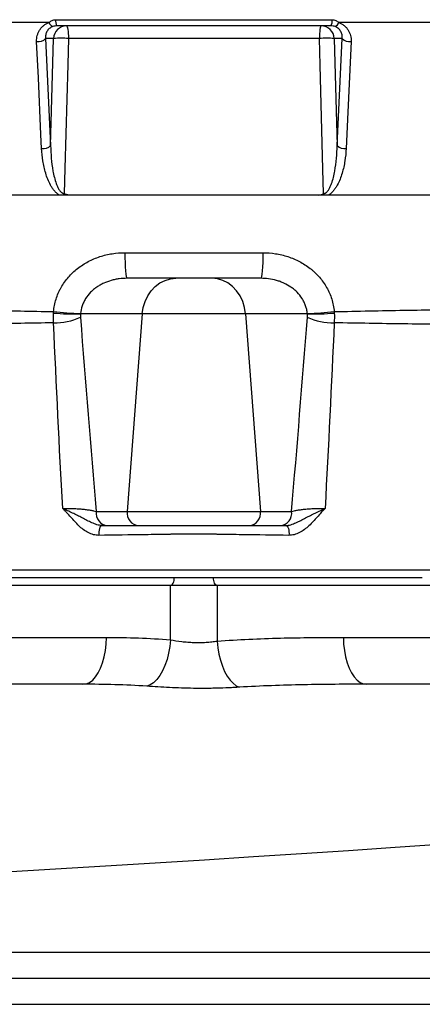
# Model space of a CAD drawing. Header units: millimetres. Extents: x 1605 to 5384, y 782 to 6178.
# Tile 10 of 26: x 2400 to 2709, y 1542 to 2299. Entities that reach past the tile are written whole.
import ezdxf

# ---------------------------------------------------------------- set-up
doc = ezdxf.new("R2010")
doc.units = ezdxf.units.MM
doc.header["$LTSCALE"] = 2

msp = doc.modelspace()

# ---------------------------------------------------------------- linework, layer by layer
at = {"color": 7, "linetype": 'Continuous', "lineweight": 25}
for p, q in [((2422.77, 2296.52), (2288.83, 2296.52)), ((2427.83, 2298.68), (2640.09, 2298.68)), ((2639.19, 2293.92), (2428.73, 2293.92)), ((2779.09, 2296.52), (2645.15, 2296.52)), ((2426.26, 2284.27), (2420.09, 2284.27)), ((2420.09, 2284.27), (2423.92, 2202.02)), ((2630.3, 2284.27), (2437.62, 2284.27)), ((2647.83, 2284.27), (2641.66, 2284.27)), ((2644, 2202.02), (2647.83, 2284.27)), ((3163.96, 2163.92), (1903.96, 2163.92)), ((2480.98, 2119.57), (2586.94, 2119.57)), ((2585.25, 2099.92), (2482.67, 2099.92)), ((2494.32, 2072.54), (2446.83, 2072.54)), ((2494.32, 2072.54), (2482.82, 1920.79)), ((2573.6, 2072.54), (2494.32, 2072.54)), ((2621.09, 2072.54), (2573.6, 2072.54)), ((2573.6, 2072.54), (2585.1, 1920.79)), ((2458.94, 1920.79), (2482.82, 1920.79)), ((2482.82, 1920.79), (2585.1, 1920.79)), ((2585.1, 1920.79), (2608.98, 1920.79)), ((2360.45, 1869.92), (2518.96, 1869.92)), ((2518.96, 1869.92), (2548.96, 1869.92)), ((2548.96, 1869.92), (2709.13, 1869.92)), ((2709.13, 1869.92), (2709.36, 1869.92)), ((2515.96, 1863.92), (2194.32, 1863.92)), ((2515.96, 1822.02), (2515.96, 1863.92)), ((2551.96, 1863.92), (2515.96, 1863.92)), ((2551.96, 1863.92), (2551.96, 1821.08)), ((3045.96, 1863.92), (2551.96, 1863.92)), ((2199.24, 1823.92), (2466.76, 1823.92)), ((2648.79, 1823.92), (2857.58, 1823.92))]:
    msp.add_line(p, q, dxfattribs=at)
at = {"color": 7, "linetype": 'Continuous', "lineweight": 25, "flags": 128}
for points in [[(2436.1, 2293.92), (2436.39, 2293.74), (2436.67, 2293.19), (2436.93, 2292.31), (2437.16, 2291.11), (2437.35, 2289.66), (2437.49, 2287.99), (2437.58, 2286.17), (2437.62, 2284.27)], [(2631.82, 2293.92), (2631.53, 2293.74), (2631.25, 2293.19), (2630.99, 2292.31), (2630.76, 2291.11), (2630.57, 2289.66), (2630.43, 2287.99), (2630.34, 2286.17), (2630.3, 2284.27)], [(2417.03, 2199.69), (2416.53, 2210.56), (2414.52, 2254.04), (2413.22, 2281.94)], [(2423.92, 2202.02), (2424.68, 2228.58), (2426.26, 2284.27)], [(2437.62, 2284.27), (2437.06, 2264.29), (2434.83, 2184.39), (2434.3, 2165.14)], [(2633.62, 2165.14), (2633.1, 2183.9), (2630.87, 2263.8), (2630.3, 2284.27)], [(2641.66, 2284.27), (2643.24, 2228.58), (2644, 2202.02)], [(2654.7, 2281.94), (2654.19, 2271.07), (2652.18, 2227.6), (2650.89, 2199.69)], [(2480.98, 2119.57), (2481.02, 2115.72), (2481.12, 2112.03), (2481.28, 2108.63), (2481.49, 2105.66), (2481.74, 2103.22), (2482.03, 2101.41), (2482.34, 2100.3), (2482.67, 2099.92)], [(2586.94, 2119.57), (2586.9, 2115.72), (2586.8, 2112.03), (2586.64, 2108.63), (2586.43, 2105.66), (2586.18, 2103.22), (2585.89, 2101.41), (2585.58, 2100.3), (2585.25, 2099.92)], [(2494.32, 2072.54), (2495.04, 2077.4), (2496.45, 2082.07), (2498.49, 2086.41), (2501.13, 2090.3), (2504.29, 2093.63), (2507.87, 2096.33), (2511.79, 2098.31), (2515.94, 2099.51), (2520.2, 2099.92)], [(2573.6, 2072.54), (2572.88, 2077.4), (2571.47, 2082.07), (2569.43, 2086.41), (2566.79, 2090.3), (2563.63, 2093.63), (2560.05, 2096.33), (2556.13, 2098.31), (2551.98, 2099.51), (2547.72, 2099.92)], [(2463.53, 1909.92), (2462.92, 1909.76), (2462.35, 1909.3), (2461.84, 1908.55), (2461.42, 1907.56), (2461.11, 1906.38), (2460.93, 1905.07), (2460.88, 1903.7), (2460.97, 1902.34)], [(2604.39, 1909.92), (2605, 1909.76), (2605.57, 1909.3), (2606.08, 1908.55), (2606.5, 1907.56), (2606.81, 1906.38), (2606.99, 1905.07), (2607.04, 1903.7), (2606.95, 1902.34)], [(2515.96, 1863.92), (2516.55, 1864.04), (2517.11, 1864.38), (2517.63, 1864.93), (2518.08, 1865.68), (2518.45, 1866.59), (2518.73, 1867.63), (2518.9, 1868.75), (2518.96, 1869.92)], [(2551.96, 1863.92), (2551.37, 1864.04), (2550.81, 1864.38), (2550.29, 1864.93), (2549.84, 1865.68), (2549.47, 1866.59), (2549.19, 1867.63), (2549.02, 1868.75), (2548.96, 1869.92)], [(2448.76, 1787.92), (2451.32, 1788.29), (2453.83, 1789.38), (2456.24, 1791.17), (2458.49, 1793.64), (2460.55, 1796.71), (2462.37, 1800.35), (2463.9, 1804.46), (2465.14, 1808.97), (2466.03, 1813.78), (2466.58, 1818.8), (2466.76, 1823.92)], [(2648.79, 1823.92), (2648.97, 1818.8), (2649.52, 1813.78), (2650.42, 1808.97), (2651.65, 1804.46), (2653.19, 1800.35), (2655, 1796.71), (2657.06, 1793.64), (2659.31, 1791.17), (2661.72, 1789.38), (2664.23, 1788.29), (2666.79, 1787.92)], [(2515.96, 1822.02), (2515.44, 1816.83), (2514.56, 1811.74), (2513.32, 1806.87), (2511.77, 1802.32), (2509.92, 1798.19), (2507.82, 1794.56), (2505.51, 1791.5), (2503.05, 1789.08), (2500.48, 1787.36), (2497.85, 1786.37)], [(2551.96, 1821.08), (2552.42, 1816.03), (2553.23, 1811.08), (2554.38, 1806.33), (2555.83, 1801.87), (2557.56, 1797.8), (2559.54, 1794.18), (2561.73, 1791.1), (2564.08, 1788.62), (2566.54, 1786.78), (2569.08, 1785.62)]]:
    msp.add_lwpolyline(points, dxfattribs=at)
at = {"color": 8, "linetype": 'Continuous', "lineweight": 25, "flags": 128}
msp.add_lwpolyline([(2722.57, 1664.86), (2688.42, 1662.43), (2652.82, 1659.99), (2616.54, 1657.58), (2579.65, 1655.19), (2542.22, 1652.82), (2504.34, 1650.46), (2466.08, 1648.12), (2427.63, 1645.8), (2384.97, 1643.25)], dxfattribs=at)
at = {"color": 7, "linetype": 'Continuous', "lineweight": 25}
for centre, radius, start, end in [((2427.31, 2297.75), 4.7, 195.12465, 248.16114), ((2436.18, 2284), 9.92, 90.42152, 178.45528), ((2435.69, 2297.7), 7.93, 172.89101, 208.50239), ((2631.74, 2284), 9.92, 1.54472, 89.57848), ((2632.23, 2297.7), 7.93, 331.49761, 7.10899), ((2640.61, 2297.75), 4.7, 291.83886, 344.87535), ((2414.45, 2289.61), 7.76, 260.8957, 316.55066), ((2431.94, 2179.71), 104.71, 86.89043, 93.10957), ((2635.98, 2179.71), 104.71, 86.89043, 93.10957), ((2653.47, 2289.61), 7.76, 223.44934, 279.1043), ((2418.28, 2207.37), 7.78, 260.80282, 316.51801), ((2649.64, 2207.37), 7.78, 223.48199, 279.19718), ((2465.5, 2464.1), 391.8, 264.23868, 267.27057), ((2602.42, 2464.1), 391.8, 272.72943, 275.76132), ((2443.23, 2275.18), 202.67, 265.16125, 271.01821), ((2426.98, 2113.78), 48.04, 269.05221, 294.42698), ((2640.94, 2113.78), 48.04, 245.57302, 270.94779), ((2624.69, 2275.18), 202.67, 268.98179, 274.83875), ((2468.37, 1919.42), 9.53, 171.72139, 265.14725), ((2492.26, 1919.42), 9.53, 171.72139, 265.14725), ((2575.66, 1919.42), 9.53, 274.85275, 8.27861), ((2599.55, 1919.42), 9.53, 274.85275, 8.27861)]:
    msp.add_arc(centre, radius, start, end, dxfattribs=at)
for points, knots in [([(2413.22, 2281.94), (2413.15, 2283.51), (2413.31, 2285.04), (2413.87, 2287.26), (2414.12, 2288), (2414.73, 2289.4), (2415.08, 2290.08), (2415.9, 2291.37), (2416.36, 2291.99), (2417.41, 2293.16), (2417.97, 2293.7), (2419.19, 2294.68), (2419.85, 2295.12), (2421.25, 2295.91), (2422, 2296.25), (2422.77, 2296.52)], [0, 0, 0, 0, 0.25, 0.25, 0.375, 0.375, 0.5, 0.5, 0.625, 0.625, 0.75, 0.75, 0.875, 0.875, 1, 1, 1, 1]), ([(2425.56, 2293.38), (2425.06, 2293.2), (2424.57, 2292.96), (2423.69, 2292.44), (2423.29, 2292.15), (2422.55, 2291.5), (2422.22, 2291.15), (2421.62, 2290.4), (2421.36, 2290.01), (2420.91, 2289.2), (2420.73, 2288.78), (2420.42, 2287.92), (2420.3, 2287.47), (2420.04, 2286.12), (2420, 2285.21), (2420.09, 2284.27)], [0, 0, 0, 0, 0.125, 0.125, 0.25, 0.25, 0.375, 0.375, 0.5, 0.5, 0.625, 0.625, 0.75, 0.75, 1, 1, 1, 1]), ([(2422.77, 2296.52), (2423.1, 2296.82), (2423.46, 2297.11), (2424.21, 2297.63), (2424.62, 2297.87), (2425.48, 2298.26), (2425.93, 2298.42), (2426.85, 2298.63), (2427.34, 2298.68), (2427.83, 2298.68)], [0, 0, 0, 0, 0.25, 0.25, 0.5, 0.5, 0.75, 0.75, 1, 1, 1, 1]), ([(2428.73, 2293.92), (2428.17, 2293.92), (2427.63, 2293.88), (2426.57, 2293.69), (2426.05, 2293.56), (2425.56, 2293.38)], [0, 0, 0, 0, 0.5, 0.5, 1, 1, 1, 1]), ([(2642.36, 2293.38), (2641.87, 2293.56), (2641.35, 2293.69), (2640.29, 2293.87), (2639.75, 2293.92), (2639.19, 2293.92)], [0, 0, 0, 0, 0.5, 0.5, 1, 1, 1, 1]), ([(2640.09, 2298.68), (2640.58, 2298.68), (2641.06, 2298.63), (2642, 2298.41), (2642.44, 2298.26), (2643.29, 2297.87), (2643.7, 2297.63), (2644.46, 2297.11), (2644.82, 2296.82), (2645.15, 2296.52)], [0, 0, 0, 0, 0.25, 0.25, 0.5, 0.5, 0.75, 0.75, 1, 1, 1, 1]), ([(2647.83, 2284.27), (2647.92, 2285.2), (2647.88, 2286.12), (2647.53, 2287.93), (2647.23, 2288.79), (2646.56, 2290.02), (2646.29, 2290.41), (2645.7, 2291.15), (2645.37, 2291.5), (2644.63, 2292.15), (2644.22, 2292.45), (2643.34, 2292.97), (2642.86, 2293.2), (2642.36, 2293.38)], [0, 0, 0, 0, 0.25, 0.25, 0.5, 0.5, 0.625, 0.625, 0.75, 0.75, 0.875, 0.875, 1, 1, 1, 1]), ([(2645.15, 2296.52), (2645.92, 2296.24), (2646.66, 2295.91), (2648.05, 2295.13), (2648.72, 2294.68), (2649.95, 2293.69), (2650.52, 2293.16), (2651.55, 2292), (2652.01, 2291.38), (2653.25, 2289.43), (2653.85, 2288.02), (2654.62, 2285.04), (2654.77, 2283.51), (2654.7, 2281.94)], [0, 0, 0, 0, 0.125, 0.125, 0.25, 0.25, 0.375, 0.375, 0.5, 0.5, 0.75, 0.75, 1, 1, 1, 1]), ([(2430.53, 2163.92), (2430.14, 2164.14), (2429.77, 2164.39), (2429.06, 2164.92), (2428.73, 2165.2), (2427.77, 2166.07), (2427.19, 2166.7), (2426.11, 2168.02), (2425.61, 2168.72), (2424.68, 2170.13), (2424.25, 2170.85), (2423.06, 2173.05), (2422.37, 2174.55), (2421.15, 2177.61), (2420.61, 2179.17), (2419.2, 2183.86), (2418.51, 2187), (2417.5, 2193.32), (2417.18, 2196.5), (2417.03, 2199.69)], [0, 0, 0, 0, 0.03125, 0.03125, 0.0625, 0.0625, 0.125, 0.125, 0.1875, 0.1875, 0.25, 0.25, 0.375, 0.375, 0.5, 0.5, 0.75, 0.75, 1, 1, 1, 1]), ([(2423.92, 2202.02), (2423.98, 2198.73), (2424.15, 2195.45), (2424.75, 2188.9), (2425.17, 2185.64), (2426.06, 2180.75), (2426.4, 2179.12), (2427.21, 2175.9), (2427.67, 2174.3), (2428.52, 2171.94), (2428.83, 2171.16), (2429.53, 2169.62), (2429.91, 2168.87), (2430.58, 2167.8), (2430.82, 2167.45), (2431.35, 2166.78), (2431.64, 2166.45), (2432.12, 2166.02), (2432.29, 2165.88), (2432.64, 2165.63), (2432.83, 2165.52), (2433.23, 2165.33), (2433.43, 2165.26), (2433.86, 2165.16), (2434.08, 2165.14), (2434.3, 2165.14)], [0, 0, 0, 0, 0.25, 0.25, 0.5, 0.5, 0.625, 0.625, 0.75, 0.75, 0.8125, 0.8125, 0.875, 0.875, 0.90625, 0.90625, 0.9375, 0.9375, 0.953125, 0.953125, 0.96875, 0.96875, 0.984375, 0.984375, 1, 1, 1, 1]), ([(2633.62, 2165.14), (2633.84, 2165.14), (2634.05, 2165.16), (2634.48, 2165.26), (2634.68, 2165.33), (2635.28, 2165.61), (2635.63, 2165.87), (2636.27, 2166.45), (2636.57, 2166.77), (2637.09, 2167.44), (2637.33, 2167.79), (2638, 2168.86), (2638.39, 2169.61), (2639.08, 2171.14), (2639.39, 2171.93), (2640.24, 2174.28), (2640.7, 2175.88), (2641.51, 2179.1), (2641.85, 2180.72), (2642.75, 2185.61), (2643.17, 2188.88), (2643.76, 2195.45), (2643.94, 2198.73), (2644, 2202.02)], [0, 0, 0, 0, 0.015625, 0.015625, 0.03125, 0.03125, 0.0625, 0.0625, 0.09375, 0.09375, 0.125, 0.125, 0.1875, 0.1875, 0.25, 0.25, 0.375, 0.375, 0.5, 0.5, 0.75, 0.75, 1, 1, 1, 1]), ([(2650.89, 2199.69), (2650.74, 2196.5), (2650.42, 2193.33), (2649.41, 2187.01), (2648.72, 2183.87), (2647.31, 2179.18), (2646.78, 2177.62), (2645.55, 2174.56), (2644.87, 2173.06), (2643.67, 2170.87), (2643.25, 2170.15), (2642.32, 2168.73), (2641.82, 2168.04), (2640.74, 2166.71), (2640.16, 2166.08), (2638.87, 2164.91), (2638.17, 2164.36), (2637.39, 2163.92)], [0, 0, 0, 0, 0.25, 0.25, 0.5, 0.5, 0.625, 0.625, 0.75, 0.75, 0.8125, 0.8125, 0.875, 0.875, 0.9375, 0.9375, 1, 1, 1, 1]), ([(2438.16, 2163.92), (2437.47, 2163.92), (2436.79, 2164.01), (2435.81, 2164.3), (2435.48, 2164.43), (2435.02, 2164.66), (2434.87, 2164.75), (2434.58, 2164.93), (2434.43, 2165.04), (2434.3, 2165.14)], [0, 0, 0, 0, 0.5, 0.5, 0.75, 0.75, 0.875, 0.875, 1, 1, 1, 1]), ([(2629.76, 2163.92), (2630.45, 2163.92), (2631.13, 2164.01), (2632.12, 2164.3), (2632.44, 2164.43), (2632.9, 2164.66), (2633.05, 2164.75), (2633.34, 2164.93), (2633.49, 2165.04), (2633.62, 2165.14)], [0, 0, 0, 0, 0.5, 0.5, 0.75, 0.75, 0.875, 0.875, 1, 1, 1, 1]), ([(2426.17, 2074.28), (2426.48, 2077.57), (2427.13, 2080.76), (2428.59, 2085.4), (2429.15, 2086.93), (2430.13, 2089.18), (2430.48, 2089.93), (2431.2, 2091.39), (2431.59, 2092.11), (2433.58, 2095.66), (2435.45, 2098.3), (2438.63, 2101.99), (2439.77, 2103.18), (2442.13, 2105.43), (2443.35, 2106.49), (2447.17, 2109.48), (2449.88, 2111.24), (2455.67, 2114.3), (2458.66, 2115.55), (2463.27, 2117.06), (2464.83, 2117.5), (2467.99, 2118.25), (2469.6, 2118.57), (2474.45, 2119.32), (2477.7, 2119.57), (2480.98, 2119.57)], [0, 0, 0, 0, 0.125, 0.125, 0.1875, 0.1875, 0.21875, 0.21875, 0.25, 0.25, 0.375, 0.375, 0.4375, 0.4375, 0.5, 0.5, 0.625, 0.625, 0.75, 0.75, 0.8125, 0.8125, 0.875, 0.875, 1, 1, 1, 1]), ([(2586.94, 2119.57), (2590.22, 2119.57), (2593.47, 2119.32), (2599.87, 2118.33), (2603.03, 2117.59), (2607.7, 2116.07), (2609.23, 2115.5), (2612.22, 2114.24), (2613.68, 2113.54), (2617.96, 2111.29), (2620.68, 2109.54), (2623.89, 2107.02), (2624.52, 2106.5), (2625.76, 2105.43), (2626.36, 2104.88), (2628.13, 2103.21), (2629.24, 2102.04), (2631.36, 2099.6), (2632.36, 2098.33), (2634.23, 2095.68), (2635.1, 2094.29), (2637.53, 2090), (2638.82, 2087.01), (2640.29, 2082.37), (2640.7, 2080.79), (2641.35, 2077.57), (2641.59, 2075.93), (2641.75, 2074.28)], [0, 0, 0, 0, 0.125, 0.125, 0.25, 0.25, 0.3125, 0.3125, 0.375, 0.375, 0.5, 0.5, 0.53125, 0.53125, 0.5625, 0.5625, 0.625, 0.625, 0.6875, 0.6875, 0.75, 0.75, 0.875, 0.875, 0.9375, 0.9375, 1, 1, 1, 1]), ([(2482.67, 2099.92), (2480.62, 2099.92), (2478.57, 2099.79), (2475.52, 2099.38), (2474.5, 2099.21), (2472.49, 2098.8), (2471.5, 2098.55), (2468.55, 2097.72), (2466.62, 2097.02), (2463.81, 2095.72), (2462.88, 2095.25), (2461.1, 2094.24), (2460.23, 2093.7), (2458.54, 2092.53), (2457.72, 2091.91), (2456.14, 2090.59), (2455.38, 2089.88), (2453.21, 2087.66), (2451.94, 2086.06), (2450.29, 2083.45), (2449.79, 2082.54), (2448.88, 2080.67), (2448.49, 2079.72), (2447.49, 2076.82), (2447.04, 2074.82), (2446.85, 2072.75)], [0, 0, 0, 0, 0.125, 0.125, 0.1875, 0.1875, 0.25, 0.25, 0.375, 0.375, 0.4375, 0.4375, 0.5, 0.5, 0.5625, 0.5625, 0.625, 0.625, 0.75, 0.75, 0.8125, 0.8125, 0.875, 0.875, 1, 1, 1, 1]), ([(2621.07, 2072.75), (2620.98, 2073.79), (2620.81, 2074.82), (2620.37, 2076.84), (2620.09, 2077.83), (2619.41, 2079.76), (2619.02, 2080.71), (2618.12, 2082.56), (2617.62, 2083.47), (2615.95, 2086.11), (2614.67, 2087.71), (2612.52, 2089.9), (2611.76, 2090.6), (2610.18, 2091.92), (2609.35, 2092.55), (2606.8, 2094.31), (2605.01, 2095.31), (2602.23, 2096.59), (2601.28, 2096.98), (2599.35, 2097.69), (2598.36, 2098.01), (2595.39, 2098.84), (2593.38, 2099.25), (2589.34, 2099.79), (2587.31, 2099.92), (2585.25, 2099.92)], [0, 0, 0, 0, 0.0625, 0.0625, 0.125, 0.125, 0.1875, 0.1875, 0.25, 0.25, 0.375, 0.375, 0.4375, 0.4375, 0.5, 0.5, 0.625, 0.625, 0.6875, 0.6875, 0.75, 0.75, 0.875, 0.875, 1, 1, 1, 1]), ([(2068.29, 2074.83), (2079.88, 2075.17), (2092.01, 2075.47), (2111.03, 2075.85), (2117.51, 2075.96), (2127.44, 2076.12), (2130.79, 2076.17), (2137.53, 2076.26), (2140.93, 2076.3), (2158.02, 2076.5), (2172.06, 2076.61), (2200.87, 2076.74), (2215.63, 2076.76), (2245.87, 2076.72), (2261.35, 2076.65), (2285.11, 2076.49), (2293.13, 2076.42), (2305.28, 2076.3), (2309.36, 2076.26), (2317.56, 2076.17), (2321.66, 2076.12), (2342.24, 2075.87), (2358.84, 2075.62), (2392.3, 2075.02), (2409.17, 2074.68), (2426.17, 2074.28)], [0, 0, 0, 0, 0.125, 0.125, 0.1875, 0.1875, 0.21875, 0.21875, 0.25, 0.25, 0.375, 0.375, 0.5, 0.5, 0.625, 0.625, 0.6875, 0.6875, 0.71875, 0.71875, 0.75, 0.75, 0.875, 0.875, 1, 1, 1, 1]), ([(2641.75, 2074.28), (2659.84, 2074.7), (2677.72, 2075.06), (2713.07, 2075.68), (2730.55, 2075.94), (2756.44, 2076.24), (2765.02, 2076.33), (2777.82, 2076.44), (2782.07, 2076.48), (2790.54, 2076.54), (2794.77, 2076.57), (2815.79, 2076.7), (2832.14, 2076.75), (2863.98, 2076.75), (2879.46, 2076.7), (2909.53, 2076.5), (2924.13, 2076.35), (2941.82, 2076.1), (2945.33, 2076.04), (2952.3, 2075.93), (2955.75, 2075.87), (2965.96, 2075.67), (2972.62, 2075.53), (2992.11, 2075.07), (3004.49, 2074.7), (3016.24, 2074.28)], [0, 0, 0, 0, 0.125, 0.125, 0.25, 0.25, 0.3125, 0.3125, 0.34375, 0.34375, 0.375, 0.375, 0.5, 0.5, 0.625, 0.625, 0.75, 0.75, 0.78125, 0.78125, 0.8125, 0.8125, 0.875, 0.875, 1, 1, 1, 1]), ([(2426.18, 2065.75), (2409.32, 2065.41), (2392.6, 2065.13), (2359.43, 2064.65), (2342.99, 2064.46), (2322.61, 2064.27), (2318.54, 2064.23), (2310.42, 2064.17), (2306.38, 2064.13), (2294.33, 2064.05), (2286.38, 2064), (2262.81, 2063.88), (2247.43, 2063.84), (2217.35, 2063.81), (2202.65, 2063.82), (2173.93, 2063.92), (2159.9, 2063.99), (2142.81, 2064.14), (2139.41, 2064.17), (2132.66, 2064.23), (2129.31, 2064.27), (2119.36, 2064.39), (2112.86, 2064.47), (2093.75, 2064.76), (2081.53, 2065), (2069.84, 2065.29)], [0, 0, 0, 0, 0.125, 0.125, 0.25, 0.25, 0.28125, 0.28125, 0.3125, 0.3125, 0.375, 0.375, 0.5, 0.5, 0.625, 0.625, 0.75, 0.75, 0.78125, 0.78125, 0.8125, 0.8125, 0.875, 0.875, 1, 1, 1, 1]), ([(3015.02, 2065.75), (3003.13, 2065.39), (2990.64, 2065.09), (2971.02, 2064.72), (2964.33, 2064.61), (2954.07, 2064.46), (2950.61, 2064.41), (2943.62, 2064.33), (2940.11, 2064.29), (2922.38, 2064.1), (2907.78, 2063.99), (2877.75, 2063.85), (2862.32, 2063.82), (2830.64, 2063.82), (2814.38, 2063.85), (2793.54, 2063.94), (2789.34, 2063.96), (2780.93, 2064.01), (2776.72, 2064.03), (2764.03, 2064.11), (2755.52, 2064.18), (2729.83, 2064.41), (2712.5, 2064.6), (2677.43, 2065.09), (2659.69, 2065.39), (2641.74, 2065.75)], [0, 0, 0, 0, 0.125, 0.125, 0.1875, 0.1875, 0.21875, 0.21875, 0.25, 0.25, 0.375, 0.375, 0.5, 0.5, 0.625, 0.625, 0.65625, 0.65625, 0.6875, 0.6875, 0.75, 0.75, 0.875, 0.875, 1, 1, 1, 1]), ([(2433.21, 1923.04), (2434.37, 1923.07), (2435.59, 1923.09), (2438.04, 1923.08), (2439.28, 1923.05), (2441.19, 1922.99), (2441.83, 1922.96), (2443.08, 1922.9), (2443.71, 1922.87), (2445.55, 1922.75), (2446.76, 1922.66), (2449.12, 1922.45), (2450.24, 1922.33), (2452.35, 1922.06), (2453.35, 1921.92), (2455.22, 1921.62), (2456.08, 1921.46), (2457.62, 1921.14), (2458.32, 1920.97), (2458.94, 1920.79)], [0, 0, 0, 0, 0.125, 0.125, 0.25, 0.25, 0.3125, 0.3125, 0.375, 0.375, 0.5, 0.5, 0.625, 0.625, 0.75, 0.75, 0.875, 0.875, 1, 1, 1, 1]), ([(2460.97, 1902.34), (2459.59, 1902.33), (2458.21, 1902.52), (2456.15, 1903.06), (2455.46, 1903.29), (2454.1, 1903.83), (2453.44, 1904.13), (2451.49, 1905.14), (2450.24, 1905.94), (2447.82, 1907.75), (2446.68, 1908.74), (2443.39, 1911.84), (2441.38, 1914.1), (2438.37, 1917.51), (2437.37, 1918.65), (2435.84, 1920.33), (2435.33, 1920.88), (2434.28, 1921.97), (2433.76, 1922.51), (2433.21, 1923.04)], [0, 0, 0, 0, 0.125, 0.125, 0.1875, 0.1875, 0.25, 0.25, 0.375, 0.375, 0.5, 0.5, 0.75, 0.75, 0.875, 0.875, 0.9375, 0.9375, 1, 1, 1, 1]), ([(2463.53, 1909.92), (2462.18, 1909.92), (2460.85, 1910.16), (2458.17, 1910.94), (2456.88, 1911.45), (2454.35, 1912.6), (2453.1, 1913.22), (2450.63, 1914.49), (2449.41, 1915.14), (2446.94, 1916.42), (2445.71, 1917.06), (2443.21, 1918.3), (2441.95, 1918.92), (2439.45, 1920.12), (2438.19, 1920.71), (2436.31, 1921.6), (2435.69, 1921.89), (2434.75, 1922.32), (2434.45, 1922.47), (2433.83, 1922.76), (2433.52, 1922.9), (2433.21, 1923.04)], [0, 0, 0, 0, 0.125, 0.125, 0.25, 0.25, 0.375, 0.375, 0.5, 0.5, 0.625, 0.625, 0.75, 0.75, 0.875, 0.875, 0.9375, 0.9375, 0.96875, 0.96875, 1, 1, 1, 1]), ([(2604.39, 1909.92), (2605.74, 1909.92), (2607.07, 1910.16), (2609.75, 1910.94), (2611.04, 1911.45), (2613.57, 1912.6), (2614.82, 1913.22), (2617.29, 1914.49), (2618.51, 1915.14), (2620.98, 1916.42), (2622.21, 1917.06), (2624.71, 1918.3), (2625.97, 1918.92), (2628.47, 1920.12), (2629.73, 1920.71), (2631.61, 1921.6), (2632.23, 1921.89), (2633.16, 1922.32), (2633.47, 1922.47), (2634.09, 1922.76), (2634.4, 1922.9), (2634.71, 1923.04)], [0, 0, 0, 0, 0.125, 0.125, 0.25, 0.25, 0.375, 0.375, 0.5, 0.5, 0.625, 0.625, 0.75, 0.75, 0.875, 0.875, 0.9375, 0.9375, 0.96875, 0.96875, 1, 1, 1, 1]), ([(2634.71, 1923.04), (2632.55, 1920.92), (2630.55, 1918.65), (2626.54, 1914.1), (2624.53, 1911.84), (2621.24, 1908.74), (2620.1, 1907.75), (2617.68, 1905.94), (2616.43, 1905.14), (2614.48, 1904.13), (2613.82, 1903.83), (2612.46, 1903.29), (2611.77, 1903.06), (2609.71, 1902.52), (2608.33, 1902.33), (2606.95, 1902.34)], [0, 0, 0, 0, 0.25, 0.25, 0.5, 0.5, 0.625, 0.625, 0.75, 0.75, 0.8125, 0.8125, 0.875, 0.875, 1, 1, 1, 1]), ([(2608.98, 1920.79), (2609.6, 1920.97), (2610.3, 1921.14), (2611.84, 1921.46), (2612.7, 1921.62), (2614.57, 1921.92), (2615.57, 1922.06), (2617.68, 1922.33), (2618.8, 1922.45), (2621.16, 1922.66), (2622.37, 1922.75), (2624.21, 1922.87), (2624.84, 1922.9), (2626.09, 1922.96), (2626.73, 1922.99), (2628.64, 1923.05), (2629.88, 1923.08), (2632.33, 1923.09), (2633.55, 1923.07), (2634.71, 1923.04)], [0, 0, 0, 0, 0.125, 0.125, 0.25, 0.25, 0.375, 0.375, 0.5, 0.5, 0.625, 0.625, 0.6875, 0.6875, 0.75, 0.75, 0.875, 0.875, 1, 1, 1, 1]), ([(2463.53, 1909.92), (2475.02, 1909.92), (2486.54, 1909.92), (2503.87, 1909.92), (2509.66, 1909.92), (2516.18, 1909.92), (2516.9, 1909.92), (2517.99, 1909.92), (2518.35, 1909.92), (2519.08, 1909.92), (2519.45, 1909.92), (2521.29, 1909.92), (2522.82, 1909.92), (2525.91, 1909.92), (2527.47, 1909.92), (2530.62, 1909.92), (2532.21, 1909.92), (2534.62, 1909.92), (2535.43, 1909.92), (2537.03, 1909.92), (2537.82, 1909.92), (2540.19, 1909.92), (2541.75, 1909.92), (2544.06, 1909.92), (2544.83, 1909.92), (2546.35, 1909.92), (2547.1, 1909.92), (2548.22, 1909.92), (2548.59, 1909.92), (2549.32, 1909.92), (2549.69, 1909.92), (2550.78, 1909.92), (2557.33, 1909.92), (2563.87, 1909.92), (2581.28, 1909.92), (2592.85, 1909.92), (2604.39, 1909.92)], [0, 0, 0, 0, 0.25, 0.25, 0.375, 0.375, 0.390625, 0.390625, 0.398437, 0.398437, 0.40625, 0.40625, 0.4375, 0.4375, 0.46875, 0.46875, 0.5, 0.5, 0.515625, 0.515625, 0.53125, 0.53125, 0.5625, 0.5625, 0.578125, 0.578125, 0.59375, 0.59375, 0.601562, 0.601562, 0.609375, 0.609375, 0.625, 0.75, 0.75, 1, 1, 1, 1]), ([(2606.95, 1902.34), (2595.02, 1902.49), (2583.05, 1902.65), (2565.04, 1902.93), (2559.02, 1903.02), (2552.62, 1903.13), (2552.25, 1903.13), (2551.49, 1903.14), (2551.11, 1903.14), (2549.96, 1903.15), (2549.19, 1903.16), (2546.84, 1903.17), (2545.25, 1903.18), (2542.05, 1903.19), (2540.42, 1903.19), (2537.96, 1903.2), (2537.14, 1903.2), (2535.48, 1903.2), (2534.64, 1903.2), (2532.15, 1903.2), (2530.5, 1903.2), (2527.23, 1903.19), (2525.61, 1903.19), (2523.2, 1903.18), (2522.4, 1903.18), (2520.81, 1903.17), (2520.02, 1903.16), (2518.46, 1903.15), (2517.69, 1903.15), (2516.55, 1903.14), (2516.17, 1903.14), (2515.42, 1903.13), (2509.05, 1903.02), (2502.69, 1902.92), (2484.77, 1902.65), (2472.85, 1902.49), (2460.97, 1902.34)], [0, 0, 0, 0, 0.25, 0.25, 0.375, 0.375, 0.382813, 0.382813, 0.390625, 0.390625, 0.40625, 0.40625, 0.4375, 0.4375, 0.46875, 0.46875, 0.484375, 0.484375, 0.5, 0.5, 0.53125, 0.53125, 0.5625, 0.5625, 0.578125, 0.578125, 0.59375, 0.59375, 0.609375, 0.609375, 0.617188, 0.617188, 0.625, 0.75, 0.75, 1, 1, 1, 1]), ([(2011, 1875.92), (2012.79, 1875.92), (2014.97, 1875.92), (2018.6, 1875.92), (2020.51, 1875.92), (2022.51, 1875.92), (2023.85, 1875.92), (2024.53, 1875.92), (2030.6, 1875.92), (2046.79, 1875.92), (2062.99, 1875.92), (2095.42, 1875.92), (2117.07, 1875.92), (2182.08, 1875.92), (2225.54, 1875.92), (2312.66, 1875.92), (2356.33, 1875.92), (2421.98, 1875.92), (2443.89, 1875.92), (2476.8, 1875.92), (2493.25, 1875.92), (2509.73, 1875.92), (2515.56, 1875.92), (2515.9, 1875.92), (2516.6, 1875.92), (2517.65, 1875.92), (2520.18, 1875.92), (2522.49, 1875.92), (2527.23, 1875.92), (2530.57, 1875.92), (2533.91, 1875.92)], [0, 0, 0, 0, 0.015625, 0.015625, 0.023438, 0.027344, 0.027344, 0.03125, 0.03125, 0.0625, 0.125, 0.125, 0.25, 0.25, 0.5, 0.5, 0.75, 0.75, 0.875, 0.875, 0.9375, 0.96875, 0.96875, 0.970703, 0.970703, 0.972656, 0.976563, 0.984375, 0.984375, 1, 1, 1, 1]), ([(2535.26, 1875.92), (2538.59, 1875.92), (2541.9, 1875.92), (2546.56, 1875.92), (2548.83, 1875.92), (2550.95, 1875.92), (2551.99, 1875.92), (2552.33, 1875.92), (2553.01, 1875.92), (2558.84, 1875.92), (2575.62, 1875.92), (2592.05, 1875.92), (2624.88, 1875.92), (2646.75, 1875.92), (2712.27, 1875.92), (2755.86, 1875.92), (2842.81, 1875.92), (2886.17, 1875.92), (2951.06, 1875.92), (2972.67, 1875.92), (3005.03, 1875.92), (3021.2, 1875.92), (3037.36, 1875.92), (3043.42, 1875.92), (3044.1, 1875.92), (3045.44, 1875.92), (3047.43, 1875.92), (3049.34, 1875.92), (3052.96, 1875.92), (3055.13, 1875.92), (3056.92, 1875.92)], [0, 0, 0, 0, 0.015625, 0.015625, 0.023438, 0.027344, 0.027344, 0.029297, 0.029297, 0.03125, 0.0625, 0.125, 0.125, 0.25, 0.25, 0.5, 0.5, 0.75, 0.75, 0.875, 0.875, 0.9375, 0.96875, 0.96875, 0.972656, 0.972656, 0.976563, 0.984375, 0.984375, 1, 1, 1, 1]), ([(2466.76, 1823.92), (2474.97, 1823.92), (2483.18, 1823.79), (2499.58, 1823.18), (2507.77, 1822.71), (2515.96, 1822.02)], [0, 0, 0, 0, 0.5, 0.5, 1, 1, 1, 1]), ([(2551.96, 1821.08), (2568.08, 1822.29), (2584.22, 1822.99), (2616.5, 1823.8), (2632.64, 1823.92), (2648.79, 1823.92)], [0, 0, 0, 0, 0.5, 0.5, 1, 1, 1, 1]), ([(2515.96, 1822.02), (2518.69, 1821.56), (2521.56, 1821.12), (2526.1, 1820.58), (2527.66, 1820.43), (2530.79, 1820.18), (2532.35, 1820.09), (2535.49, 1819.99), (2537.06, 1819.97), (2539.42, 1820), (2540.21, 1820.02), (2541.76, 1820.08), (2542.52, 1820.12), (2544.8, 1820.26), (2546.28, 1820.38), (2549.17, 1820.69), (2550.59, 1820.88), (2551.96, 1821.08)], [0, 0, 0, 0, 0.25, 0.25, 0.375, 0.375, 0.5, 0.5, 0.625, 0.625, 0.6875, 0.6875, 0.75, 0.75, 0.875, 0.875, 1, 1, 1, 1]), ([(2448.76, 1787.92), (2410.47, 1787.92), (2331.05, 1787.92), (2252.37, 1787.92), (2182.54, 1787.92), (2151.76, 1787.92), (2125.33, 1787.92)], [0.5005028, 0.5005028, 0.5005028, 0.5005028, 0.560176, 0.6263369, 0.6320677, 0.6816155, 0.6816155, 0.6816155, 0.6816155]), ([(2497.85, 1786.37), (2489.66, 1786.94), (2481.48, 1787.32), (2465.11, 1787.81), (2456.93, 1787.92), (2448.76, 1787.92)], [0, 0, 0, 0, 0.5, 0.5, 1, 1, 1, 1]), ([(2569.08, 1785.62), (2567.69, 1785.54), (2566.29, 1785.46), (2563.46, 1785.31), (2562.03, 1785.24), (2557.71, 1785.05), (2554.78, 1784.94), (2550.31, 1784.83), (2548.81, 1784.8), (2545.79, 1784.75), (2544.26, 1784.74), (2539.67, 1784.71), (2536.61, 1784.72), (2530.49, 1784.8), (2527.43, 1784.87), (2521.32, 1785.06), (2518.25, 1785.19), (2512.24, 1785.47), (2509.29, 1785.64), (2503.49, 1785.99), (2500.64, 1786.18), (2497.85, 1786.37)], [0, 0, 0, 0, 0.0625, 0.0625, 0.125, 0.125, 0.25, 0.25, 0.3125, 0.3125, 0.375, 0.375, 0.5, 0.5, 0.625, 0.625, 0.75, 0.75, 0.875, 0.875, 1, 1, 1, 1]), ([(2666.79, 1787.92), (2650.61, 1787.92), (2634.36, 1787.83), (2601.77, 1787.18), (2585.43, 1786.62), (2569.08, 1785.62)], [0, 0, 0, 0, 0.5, 0.5, 1, 1, 1, 1]), ([(2875.58, 1787.92), (2858.46, 1787.92), (2835.76, 1787.92), (2768.59, 1787.92), (2716.1, 1787.92), (2666.79, 1787.92)], [0.2581454, 0.2581454, 0.2581454, 0.2581454, 0.2935657, 0.3030135, 0.3850281, 0.3850281, 0.3850281, 0.3850281]), ([(1610.12, 1581.92), (1614.36, 1581.92), (1621.33, 1581.92), (1635.91, 1581.92), (1641.46, 1581.92), (1653.93, 1581.92), (1660.87, 1581.92), (1683.77, 1581.92), (1701.8, 1581.92), (1742.95, 1581.92), (1766.08, 1581.92), (1817.12, 1581.92), (1845.07, 1581.92), (1905.28, 1581.92), (1937.51, 1581.92), (2005.48, 1581.92), (2041.2, 1581.92), (2115.14, 1581.92), (2153.32, 1581.92), (2231.47, 1581.92), (2271.46, 1581.92), (2352.71, 1581.92), (2393.95, 1581.92), (2445.88, 1581.92), (2456.3, 1581.92), (2477.09, 1581.92), (2487.46, 1581.92), (2518.46, 1581.92), (2538.98, 1581.92), (2599.95, 1581.92), (2639.81, 1581.92), (2755.81, 1581.92), (2828.38, 1581.92), (2925.88, 1581.92), (2956.45, 1581.92), (3012.6, 1581.92), (3038.16, 1581.92), (3060.69, 1581.92), (3060.69, 1581.92), (3060.69, 1581.92), (3060.69, 1581.92)], [0.0000014, 0.0000014, 0.0000014, 0.0000014, 0.0625, 0.0625, 0.09375, 0.09375, 0.125, 0.125, 0.1875, 0.1875, 0.25, 0.25, 0.3125, 0.3125, 0.375, 0.375, 0.4375, 0.4375, 0.5, 0.5, 0.5625, 0.5625, 0.625, 0.625, 0.640625, 0.640625, 0.65625, 0.65625, 0.6875, 0.6875, 0.75, 0.75, 0.875, 0.875, 0.9375, 0.9375, 1, 1, 1, 1.0000004, 1.0000004, 1.0000004, 1.0000004]), ([(1609.08, 1561.92), (1613.32, 1561.92), (1620.3, 1561.92), (1634.9, 1561.92), (1640.45, 1561.92), (1652.94, 1561.92), (1659.89, 1561.92), (1682.82, 1561.92), (1700.87, 1561.92), (1742.07, 1561.92), (1765.22, 1561.92), (1816.33, 1561.92), (1844.31, 1561.92), (1904.6, 1561.92), (1936.87, 1561.92), (2004.92, 1561.92), (2040.69, 1561.92), (2114.72, 1561.92), (2152.95, 1561.92), (2231.2, 1561.92), (2271.23, 1561.92), (2352.58, 1561.92), (2393.88, 1561.92), (2445.87, 1561.92), (2456.3, 1561.92), (2477.13, 1561.92), (2487.51, 1561.92), (2518.55, 1561.92), (2539.1, 1561.92), (2600.16, 1561.92), (2640.08, 1561.92), (2756.24, 1561.92), (2828.92, 1561.92), (2926.56, 1561.92), (2957.18, 1561.92), (3013.41, 1561.92), (3039, 1561.92), (3061.56, 1561.92)], [0, 0, 0, 0, 0.0625, 0.0625, 0.09375, 0.09375, 0.125, 0.125, 0.1875, 0.1875, 0.25, 0.25, 0.3125, 0.3125, 0.375, 0.375, 0.4375, 0.4375, 0.5, 0.5, 0.5625, 0.5625, 0.625, 0.625, 0.640625, 0.640625, 0.65625, 0.65625, 0.6875, 0.6875, 0.75, 0.75, 0.875, 0.875, 0.9375, 0.9375, 1, 1, 1, 1]), ([(1610.12, 1541.92), (1614.36, 1541.92), (1621.33, 1541.92), (1635.91, 1541.92), (1641.46, 1541.92), (1653.93, 1541.92), (1660.87, 1541.92), (1683.77, 1541.92), (1701.8, 1541.92), (1742.95, 1541.92), (1766.08, 1541.92), (1817.12, 1541.92), (1845.07, 1541.92), (1905.28, 1541.92), (1937.51, 1541.92), (2005.48, 1541.92), (2041.2, 1541.92), (2115.14, 1541.92), (2153.32, 1541.92), (2231.47, 1541.92), (2271.46, 1541.92), (2352.71, 1541.92), (2393.95, 1541.92), (2445.88, 1541.92), (2456.3, 1541.92), (2477.09, 1541.92), (2487.46, 1541.92), (2518.46, 1541.92), (2538.98, 1541.92), (2599.95, 1541.92), (2639.81, 1541.92), (2755.81, 1541.92), (2828.38, 1541.92), (2925.88, 1541.92), (2956.45, 1541.92), (3012.6, 1541.92), (3038.16, 1541.92), (3060.69, 1541.92)], [0, 0, 0, 0, 0.0624986, 0.0624986, 0.0937486, 0.0937486, 0.1249986, 0.1249986, 0.1874986, 0.1874986, 0.2499986, 0.2499986, 0.3124986, 0.3124986, 0.3749986, 0.3749986, 0.4374986, 0.4374986, 0.4999986, 0.4999986, 0.5624986, 0.5624986, 0.6249986, 0.6249986, 0.6406236, 0.6406236, 0.6562486, 0.6562486, 0.6874986, 0.6874986, 0.7499986, 0.7499986, 0.8749986, 0.8749986, 0.9374986, 0.9374986, 0.9999986, 0.9999986, 0.9999986, 0.9999986])]:
    msp.add_open_spline(points, degree=3, knots=knots, dxfattribs=at)
for points in [[(2426.13, 2073.23), (2426.14, 2073.58), (2426.16, 2073.93), (2426.17, 2074.28)], [(2641.75, 2074.28), (2641.76, 2073.93), (2641.78, 2073.58), (2641.79, 2073.23)], [(2426.18, 2065.75), (2426.07, 2068.19), (2426.05, 2070.68), (2426.13, 2073.23)], [(2446.83, 2072.54), (2446.78, 2071.69), (2446.78, 2070.86), (2446.84, 2070.04)], [(2446.85, 2072.75), (2446.84, 2072.68), (2446.83, 2072.61), (2446.83, 2072.54)], [(2446.84, 2070.04), (2450.67, 2020.17), (2454.7, 1970.42), (2458.94, 1920.79)], [(2608.98, 1920.79), (2613.22, 1970.42), (2617.25, 2020.17), (2621.08, 2070.04)], [(2621.09, 2072.54), (2621.09, 2072.61), (2621.08, 2072.68), (2621.07, 2072.75)], [(2621.08, 2070.04), (2621.14, 2070.86), (2621.14, 2071.69), (2621.09, 2072.54)], [(2641.79, 2073.23), (2641.87, 2070.68), (2641.85, 2068.19), (2641.74, 2065.75)], [(2433.21, 1923.04), (2430.65, 1970.44), (2428.35, 2018.02), (2426.18, 2065.75)], [(2641.74, 2065.75), (2639.57, 2018.02), (2637.27, 1970.44), (2634.71, 1923.04)], [(2533.91, 1875.92), (2534.36, 1875.92), (2534.81, 1875.92), (2535.26, 1875.92)]]:
    msp.add_open_spline(points, degree=3, dxfattribs=at)

doc.saveas('drawing.dxf')
